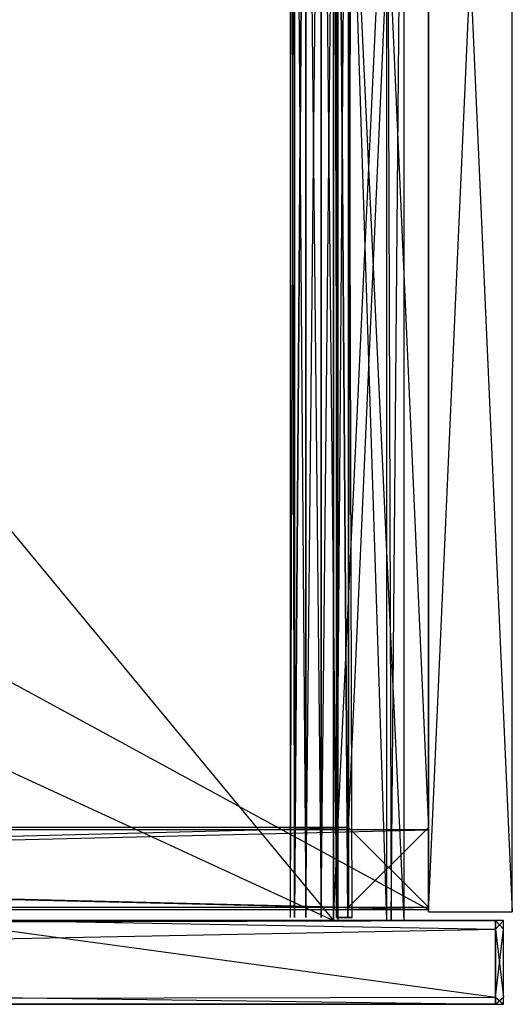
# Model space of a CAD drawing. Extents: x 0 to 0.787, y -0.451 to 0.
# Tile 31 of 32: x 0.675 to 0.787, y -0.449 to -0.226. Entities that reach past the tile are written whole.
import ezdxf

# ---------------------------------------------------------------- set-up
doc = ezdxf.new("R2010")
doc.units = 0
for name, color, linetype in [('L0_BLENDE_N_A69600__1___REPLACE', 7, 'CONTINUOUS'), ('L11_SCHUBO_N_A69600__4___REPLAC', 7, 'CONTINUOUS'), ('L15_SCHUBO_N_A69600__0___REPLAC', 7, 'CONTINUOUS'), ('L19_FRONTU_N_A69600__0___REPLAC', 7, 'CONTINUOUS'), ('L1_BLENDE_N_A69600__0___REPLACE', 7, 'CONTINUOUS'), ('L21_SCHUBU_N_A69600__4___REPLAC', 7, 'CONTINUOUS'), ('L22_SCHUBU_N_A69600__3___REPLAC', 7, 'CONTINUOUS'), ('L25_SCHUBU_N_A69600__0___REPLAC', 7, 'CONTINUOUS'), ('L26_KORPUS_N_A69600__3___REPLAC', 7, 'CONTINUOUS'), ('L29_KORPUS_N_A69600__0___REPLAC', 7, 'CONTINUOUS'), ('L5_FRONTO_N_A69600__0___REPLACE', 7, 'CONTINUOUS'), ('L7_SCHUBO_N_A69600__8___REPLACE', 7, 'CONTINUOUS')]:
    doc.layers.add(name, color=color, linetype=linetype)

msp = doc.modelspace()

# ---------------------------------------------------------------- linework, layer by layer
at = {"layer": 'L0_BLENDE_N_A69600__1___REPLACE', "color": 250}
for points, invisible_edges in [([(0.768, 0, 0.46), (0.7499, -0.408901, 0.46), (0.7499, 0, 0.46), (0.768, 0, 0.46)], 13), ([(0.7499, -0.408901, 0.46), (0.768, 0, 0.46), (0.768, -0.408901, 0.46), (0.7499, -0.408901, 0.46)], 14), ([(0.7499, -0.408901, 0.52), (0.7499, 0, 0.46), (0.7499, -0.408901, 0.46), (0.7499, -0.408901, 0.52)], 13), ([(0.7499, 0, 0.46), (0.7499, -0.408901, 0.52), (0.7499, 0, 0.52), (0.7499, 0, 0.46)], 14), ([(0.768, -0.408901, 0.52), (0.7499, 0, 0.52), (0.7499, -0.408901, 0.52), (0.768, -0.408901, 0.52)], 13), ([(0.7499, 0, 0.52), (0.768, -0.408901, 0.52), (0.768, 0, 0.52), (0.7499, 0, 0.52)], 14), ([(0.768, 0, 0.46), (0.768, -0.408901, 0.52), (0.768, -0.408901, 0.46), (0.768, 0, 0.46)], 13), ([(0.768, -0.408901, 0.52), (0.768, 0, 0.46), (0.768, 0, 0.52), (0.768, -0.408901, 0.52)], 14), ([(0.7499, -0.408901, 0.46), (0.0371, -0.427, 0.46), (0.0371, -0.408901, 0.46), (0.7499, -0.408901, 0.46)], 13), ([(0.0371, -0.427, 0.46), (0.7499, -0.408901, 0.46), (0.7499, -0.427, 0.46), (0.0371, -0.427, 0.46)], 14), ([(0.0371, -0.408901, 0.52), (0.7499, -0.408901, 0.46), (0.0371, -0.408901, 0.46), (0.0371, -0.408901, 0.52)], 13), ([(0.7499, -0.408901, 0.46), (0.0371, -0.408901, 0.52), (0.7499, -0.408901, 0.52), (0.7499, -0.408901, 0.46)], 14), ([(0.7499, -0.427, 0.52), (0.0371, -0.408901, 0.52), (0.0371, -0.427, 0.52), (0.7499, -0.427, 0.52)], 13), ([(0.0371, -0.408901, 0.52), (0.7499, -0.427, 0.52), (0.7499, -0.408901, 0.52), (0.0371, -0.408901, 0.52)], 14), ([(0.768, -0.427, 0.52), (0.7499, -0.408901, 0.52), (0.7499, -0.427, 0.52), (0.768, -0.427, 0.52)], 13), ([(0.7499, -0.408901, 0.52), (0.768, -0.427, 0.52), (0.768, -0.408901, 0.52), (0.7499, -0.408901, 0.52)], 14), ([(0.768, -0.408901, 0.46), (0.7499, -0.427, 0.46), (0.7499, -0.408901, 0.46), (0.768, -0.408901, 0.46)], 13), ([(0.7499, -0.427, 0.46), (0.768, -0.408901, 0.46), (0.768, -0.427, 0.46), (0.7499, -0.427, 0.46)], 14), ([(0.768, -0.408901, 0.46), (0.768, -0.427, 0.52), (0.768, -0.427, 0.46), (0.768, -0.408901, 0.46)], 13), ([(0.768, -0.427, 0.52), (0.768, -0.408901, 0.46), (0.768, -0.408901, 0.52), (0.768, -0.427, 0.52)], 14), ([(0.7499, -0.427, 0.52), (0.0371, -0.427, 0.46), (0.7499, -0.427, 0.46), (0.7499, -0.427, 0.52)], 13), ([(0.0371, -0.427, 0.46), (0.7499, -0.427, 0.52), (0.0371, -0.427, 0.52), (0.0371, -0.427, 0.46)], 14), ([(0.768, -0.427, 0.52), (0.7499, -0.427, 0.46), (0.768, -0.427, 0.46), (0.768, -0.427, 0.52)], 13), ([(0.7499, -0.427, 0.46), (0.768, -0.427, 0.52), (0.7499, -0.427, 0.52), (0.7499, -0.427, 0.46)], 14)]:
    msp.add_3dface(points, dxfattribs=dict(at, invisible_edges=invisible_edges))
at = {"layer": 'L11_SCHUBO_N_A69600__4___REPLAC', "color": 8}
for points, invisible_edges in [([(0.7475, -0.43, 0.3674), (0.7465, -0.088, 0.3664), (0.7465, -0.43, 0.3664), (0.7475, -0.43, 0.3674)], 13), ([(0.7465, -0.088, 0.3664), (0.7475, -0.43, 0.3674), (0.7475, -0.088, 0.3674), (0.7465, -0.088, 0.3664)], 14), ([(0.7465, -0.43, 0.3664), (0.7465, -0.088, 0.2834), (0.7465, -0.43, 0.2834), (0.7465, -0.43, 0.3664)], 13), ([(0.7465, -0.088, 0.2834), (0.7465, -0.43, 0.3664), (0.7465, -0.088, 0.3664), (0.7465, -0.088, 0.2834)], 14), ([(0.7465, -0.088, 0.2834), (0.7625, -0.43, 0.2834), (0.7465, -0.43, 0.2834), (0.7465, -0.088, 0.2834)], 13), ([(0.7625, -0.43, 0.2834), (0.7465, -0.088, 0.2834), (0.7625, -0.088, 0.2834), (0.7625, -0.43, 0.2834)], 14), ([(0.758497, -0.43, 0.3674), (0.7475, -0.088, 0.3674), (0.7475, -0.43, 0.3674), (0.758497, -0.43, 0.3674)], 13), ([(0.7475, -0.088, 0.3674), (0.758497, -0.43, 0.3674), (0.758497, -0.088, 0.3674), (0.7475, -0.088, 0.3674)], 14), ([(0.759575, -0.43, 0.366403), (0.758497, -0.088, 0.3674), (0.758497, -0.43, 0.3674), (0.759575, -0.43, 0.366403)], 13), ([(0.758497, -0.088, 0.3674), (0.759575, -0.43, 0.366403), (0.759575, -0.088, 0.366403), (0.758497, -0.088, 0.3674)], 14), ([(0.7625, -0.088, 0.3274), (0.759575, -0.43, 0.366403), (0.7625, -0.43, 0.3274), (0.7625, -0.088, 0.3274)], 13), ([(0.759575, -0.43, 0.366403), (0.7625, -0.088, 0.3274), (0.759575, -0.088, 0.366403), (0.759575, -0.43, 0.366403)], 14), ([(0.7625, -0.088, 0.2834), (0.7625, -0.43, 0.3274), (0.7625, -0.43, 0.2834), (0.7625, -0.088, 0.2834)], 13), ([(0.7625, -0.43, 0.3274), (0.7625, -0.088, 0.2834), (0.7625, -0.088, 0.3274), (0.7625, -0.43, 0.3274)], 14), ([(0.7625, -0.43, 0.3274), (0.7465, -0.43, 0.2834), (0.7625, -0.43, 0.2834), (0.7625, -0.43, 0.3274)], 13), ([(0.7465, -0.43, 0.2834), (0.7625, -0.43, 0.3274), (0.7465, -0.43, 0.3664), (0.7465, -0.43, 0.2834)], 10), ([(0.7465, -0.43, 0.3664), (0.7625, -0.43, 0.3274), (0.759575, -0.43, 0.366403), (0.7465, -0.43, 0.3664)], 13), ([(0.7465, -0.43, 0.3664), (0.759575, -0.43, 0.366403), (0.7475, -0.43, 0.3674), (0.7465, -0.43, 0.3664)], 14), ([(0.7475, -0.43, 0.3674), (0.759575, -0.43, 0.366403), (0.758497, -0.43, 0.3674), (0.7475, -0.43, 0.3674)], 15)]:
    msp.add_3dface(points, dxfattribs=dict(at, invisible_edges=invisible_edges))
at = {"layer": 'L15_SCHUBO_N_A69600__0___REPLAC', "color": 8}
for points, invisible_edges in [([(0.736722, -0.4293, 0.418), (0.737659, -0.087, 0.4145), (0.737659, -0.4293, 0.4145), (0.736722, -0.4293, 0.418)], 13), ([(0.737659, -0.087, 0.4145), (0.736722, -0.4293, 0.418), (0.736722, -0.087, 0.418), (0.737659, -0.087, 0.4145)], 14), ([(0.737659, -0.4293, 0.4215), (0.736722, -0.087, 0.418), (0.736722, -0.4293, 0.418), (0.737659, -0.4293, 0.4215)], 13), ([(0.736722, -0.087, 0.418), (0.737659, -0.4293, 0.4215), (0.737659, -0.087, 0.4215), (0.736722, -0.087, 0.418)], 14), ([(0.740222, -0.4293, 0.424062), (0.737659, -0.087, 0.4215), (0.737659, -0.4293, 0.4215), (0.740222, -0.4293, 0.424062)], 13), ([(0.737659, -0.087, 0.4215), (0.740222, -0.4293, 0.424062), (0.740222, -0.087, 0.424062), (0.737659, -0.087, 0.4215)], 14), ([(0.740222, -0.087, 0.411938), (0.737659, -0.4293, 0.4145), (0.737659, -0.087, 0.4145), (0.740222, -0.087, 0.411938)], 13), ([(0.737659, -0.4293, 0.4145), (0.740222, -0.087, 0.411938), (0.740222, -0.4293, 0.411938), (0.737659, -0.4293, 0.4145)], 14), ([(0.743722, -0.087, 0.411), (0.740222, -0.4293, 0.411938), (0.740222, -0.087, 0.411938), (0.743722, -0.087, 0.411)], 13), ([(0.740222, -0.4293, 0.411938), (0.743722, -0.087, 0.411), (0.743722, -0.4293, 0.411), (0.740222, -0.4293, 0.411938)], 14), ([(0.743722, -0.4293, 0.425), (0.740222, -0.087, 0.424062), (0.740222, -0.4293, 0.424062), (0.743722, -0.4293, 0.425)], 13), ([(0.740222, -0.087, 0.424062), (0.743722, -0.4293, 0.425), (0.743722, -0.087, 0.425), (0.740222, -0.087, 0.424062)], 14), ([(0.747222, -0.4293, 0.424062), (0.743722, -0.087, 0.425), (0.743722, -0.4293, 0.425), (0.747222, -0.4293, 0.424062)], 13), ([(0.743722, -0.087, 0.425), (0.747222, -0.4293, 0.424062), (0.747222, -0.087, 0.424062), (0.743722, -0.087, 0.425)], 14), ([(0.747222, -0.087, 0.411938), (0.743722, -0.4293, 0.411), (0.743722, -0.087, 0.411), (0.747222, -0.087, 0.411938)], 13), ([(0.743722, -0.4293, 0.411), (0.747222, -0.087, 0.411938), (0.747222, -0.4293, 0.411938), (0.743722, -0.4293, 0.411)], 14), ([(0.749784, -0.087, 0.4145), (0.747222, -0.4293, 0.411938), (0.747222, -0.087, 0.411938), (0.749784, -0.087, 0.4145)], 13), ([(0.747222, -0.4293, 0.411938), (0.749784, -0.087, 0.4145), (0.749784, -0.4293, 0.4145), (0.747222, -0.4293, 0.411938)], 14), ([(0.749784, -0.4293, 0.4215), (0.747222, -0.087, 0.424062), (0.747222, -0.4293, 0.424062), (0.749784, -0.4293, 0.4215)], 13), ([(0.747222, -0.087, 0.424062), (0.749784, -0.4293, 0.4215), (0.749784, -0.087, 0.4215), (0.747222, -0.087, 0.424062)], 14), ([(0.750722, -0.087, 0.418), (0.749784, -0.4293, 0.4215), (0.750722, -0.4293, 0.418), (0.750722, -0.087, 0.418)], 13), ([(0.749784, -0.4293, 0.4215), (0.750722, -0.087, 0.418), (0.749784, -0.087, 0.4215), (0.749784, -0.4293, 0.4215)], 14), ([(0.749784, -0.087, 0.4145), (0.750722, -0.4293, 0.418), (0.749784, -0.4293, 0.4145), (0.749784, -0.087, 0.4145)], 13), ([(0.750722, -0.4293, 0.418), (0.749784, -0.087, 0.4145), (0.750722, -0.087, 0.418), (0.750722, -0.4293, 0.418)], 14)]:
    msp.add_3dface(points, dxfattribs=dict(at, invisible_edges=invisible_edges))
at = {"layer": 'L19_FRONTU_N_A69600__0___REPLAC', "color": 8}
for points, invisible_edges in [([(0.003722, -0.43, 0.00371), (0.783193, -0.43, 0.002), (0.003722, -0.43, 0.002), (0.003722, -0.43, 0.00371)], 13), ([(0.783193, -0.43, 0.002), (0.003722, -0.43, 0.00371), (0.783193, -0.43, 0.00371), (0.783193, -0.43, 0.002)], 14), ([(0.003722, -0.43, 0.246586), (0.783193, -0.43, 0.00371), (0.003722, -0.43, 0.00371), (0.003722, -0.43, 0.246586)], 13), ([(0.783193, -0.43, 0.00371), (0.003722, -0.43, 0.246586), (0.1297, -0.43, 0.21941), (0.783193, -0.43, 0.00371)], 10), ([(0.783193, -0.43, 0.002), (0.003722, -0.431928, 0.002), (0.003722, -0.43, 0.002), (0.783193, -0.43, 0.002)], 13), ([(0.003722, -0.431928, 0.002), (0.783193, -0.43, 0.002), (0.783193, -0.431928, 0.002), (0.003722, -0.431928, 0.002)], 14), ([(0.783193, -0.43, 0.00371), (0.1297, -0.43, 0.21941), (0.131342, -0.43, 0.219166), (0.783193, -0.43, 0.00371)], 13), ([(0.783193, -0.43, 0.00371), (0.131342, -0.43, 0.219166), (0.654, -0.43, 0.219085), (0.783193, -0.43, 0.00371)], 10), ([(0.6573, -0.43, 0.21941), (0.783193, -0.43, 0.00371), (0.654, -0.43, 0.219085), (0.6573, -0.43, 0.21941)], 10), ([(0.783193, -0.43, 0.00371), (0.6573, -0.43, 0.21941), (0.783193, -0.43, 0.246382), (0.783193, -0.43, 0.00371)], 13), ([(0.783193, -0.43, 0.246382), (0.6573, -0.43, 0.21941), (0.660473, -0.43, 0.220372), (0.783193, -0.43, 0.246382)], 15), ([(0.783193, -0.43, 0.246382), (0.660473, -0.43, 0.220372), (0.663398, -0.43, 0.221935), (0.783193, -0.43, 0.246382)], 15), ([(0.783193, -0.43, 0.246382), (0.663398, -0.43, 0.221935), (0.665961, -0.43, 0.224039), (0.783193, -0.43, 0.246382)], 15), ([(0.783193, -0.43, 0.246382), (0.665961, -0.43, 0.224039), (0.668065, -0.43, 0.226602), (0.783193, -0.43, 0.246382)], 15), ([(0.783193, -0.43, 0.246382), (0.668065, -0.43, 0.226602), (0.669628, -0.43, 0.229527), (0.783193, -0.43, 0.246382)], 15), ([(0.783193, -0.43, 0.246382), (0.669628, -0.43, 0.229527), (0.67059, -0.43, 0.2327), (0.783193, -0.43, 0.246382)], 15), ([(0.783193, -0.431928, 0.248), (0.670915, -0.43, 0.248), (0.670214, -0.431928, 0.248), (0.783193, -0.431928, 0.248)], 13), ([(0.783193, -0.43, 0.246382), (0.67059, -0.43, 0.2327), (0.670834, -0.43, 0.234342), (0.783193, -0.43, 0.246382)], 15), ([(0.783193, -0.43, 0.246382), (0.670834, -0.43, 0.234342), (0.670902, -0.43, 0.246382), (0.783193, -0.43, 0.246382)], 11), ([(0.670915, -0.43, 0.248), (0.783193, -0.43, 0.246382), (0.670902, -0.43, 0.246382), (0.670915, -0.43, 0.248)], 13), ([(0.783193, -0.43, 0.246382), (0.670915, -0.43, 0.248), (0.783193, -0.43, 0.248), (0.783193, -0.43, 0.246382)], 14), ([(0.670915, -0.43, 0.248), (0.783193, -0.431928, 0.248), (0.783193, -0.43, 0.248), (0.670915, -0.43, 0.248)], 14), ([(0.783193, -0.43, 0.246382), (0.785, -0.43, 0.00371), (0.783193, -0.43, 0.00371), (0.783193, -0.43, 0.246382)], 13), ([(0.785, -0.43, 0.00371), (0.783193, -0.43, 0.246382), (0.785, -0.43, 0.246382), (0.785, -0.43, 0.00371)], 14), ([(0.783193, -0.43, 0.00371), (0.785, -0.43, 0.002), (0.783193, -0.43, 0.002), (0.783193, -0.43, 0.00371)], 13), ([(0.785, -0.43, 0.002), (0.783193, -0.43, 0.00371), (0.785, -0.43, 0.00371), (0.785, -0.43, 0.002)], 14), ([(0.785, -0.43, 0.002), (0.783193, -0.431928, 0.002), (0.783193, -0.43, 0.002), (0.785, -0.43, 0.002)], 13), ([(0.783193, -0.431928, 0.002), (0.785, -0.43, 0.002), (0.785, -0.431928, 0.002), (0.783193, -0.431928, 0.002)], 14), ([(0.783193, -0.43, 0.248), (0.785, -0.43, 0.246382), (0.783193, -0.43, 0.246382), (0.783193, -0.43, 0.248)], 13), ([(0.785, -0.43, 0.246382), (0.783193, -0.43, 0.248), (0.785, -0.43, 0.248), (0.785, -0.43, 0.246382)], 14), ([(0.785, -0.431928, 0.248), (0.783193, -0.43, 0.248), (0.783193, -0.431928, 0.248), (0.785, -0.431928, 0.248)], 13), ([(0.783193, -0.43, 0.248), (0.785, -0.431928, 0.248), (0.785, -0.43, 0.248), (0.783193, -0.43, 0.248)], 14), ([(0.785, -0.43, 0.00371), (0.785, -0.431928, 0.246382), (0.785, -0.431928, 0.00371), (0.785, -0.43, 0.00371)], 13), ([(0.785, -0.431928, 0.246382), (0.785, -0.43, 0.00371), (0.785, -0.43, 0.246382), (0.785, -0.431928, 0.246382)], 14), ([(0.785, -0.43, 0.002), (0.785, -0.431928, 0.00371), (0.785, -0.431928, 0.002), (0.785, -0.43, 0.002)], 13), ([(0.785, -0.431928, 0.00371), (0.785, -0.43, 0.002), (0.785, -0.43, 0.00371), (0.785, -0.431928, 0.00371)], 14), ([(0.785, -0.43, 0.246382), (0.785, -0.431928, 0.248), (0.785, -0.431928, 0.246382), (0.785, -0.43, 0.246382)], 13), ([(0.785, -0.431928, 0.248), (0.785, -0.43, 0.246382), (0.785, -0.43, 0.248), (0.785, -0.431928, 0.248)], 14), ([(0.783193, -0.431928, 0.002), (0.003722, -0.447345, 0.002), (0.003722, -0.431928, 0.002), (0.783193, -0.431928, 0.002)], 13), ([(0.003722, -0.447345, 0.002), (0.783193, -0.431928, 0.002), (0.783193, -0.447345, 0.002), (0.003722, -0.447345, 0.002)], 14), ([(0.783193, -0.447345, 0.248), (0.670214, -0.431928, 0.248), (0.664602, -0.447345, 0.248), (0.783193, -0.447345, 0.248)], 13), ([(0.670214, -0.431928, 0.248), (0.783193, -0.447345, 0.248), (0.783193, -0.431928, 0.248), (0.670214, -0.431928, 0.248)], 14), ([(0.785, -0.447345, 0.248), (0.783193, -0.431928, 0.248), (0.783193, -0.447345, 0.248), (0.785, -0.447345, 0.248)], 13), ([(0.783193, -0.431928, 0.248), (0.785, -0.447345, 0.248), (0.785, -0.431928, 0.248), (0.783193, -0.431928, 0.248)], 14), ([(0.785, -0.431928, 0.002), (0.783193, -0.447345, 0.002), (0.783193, -0.431928, 0.002), (0.785, -0.431928, 0.002)], 13), ([(0.783193, -0.447345, 0.002), (0.785, -0.431928, 0.002), (0.785, -0.447345, 0.002), (0.783193, -0.447345, 0.002)], 14), ([(0.785, -0.431928, 0.00371), (0.785, -0.447345, 0.246382), (0.785, -0.447345, 0.00371), (0.785, -0.431928, 0.00371)], 13), ([(0.785, -0.447345, 0.246382), (0.785, -0.431928, 0.00371), (0.785, -0.431928, 0.246382), (0.785, -0.447345, 0.246382)], 14), ([(0.785, -0.431928, 0.246382), (0.785, -0.447345, 0.248), (0.785, -0.447345, 0.246382), (0.785, -0.431928, 0.246382)], 13), ([(0.785, -0.447345, 0.248), (0.785, -0.431928, 0.246382), (0.785, -0.431928, 0.248), (0.785, -0.447345, 0.248)], 14), ([(0.785, -0.431928, 0.002), (0.785, -0.447345, 0.00371), (0.785, -0.447345, 0.002), (0.785, -0.431928, 0.002)], 13), ([(0.785, -0.447345, 0.00371), (0.785, -0.431928, 0.002), (0.785, -0.431928, 0.00371), (0.785, -0.447345, 0.00371)], 14), ([(0.783193, -0.447345, 0.002), (0.003722, -0.449, 0.002), (0.003722, -0.447345, 0.002), (0.783193, -0.447345, 0.002)], 13), ([(0.003722, -0.449, 0.002), (0.783193, -0.447345, 0.002), (0.783193, -0.449, 0.002), (0.003722, -0.449, 0.002)], 14), ([(0.783193, -0.449, 0.248), (0.664602, -0.447345, 0.248), (0.664, -0.449, 0.248), (0.783193, -0.449, 0.248)], 13), ([(0.664602, -0.447345, 0.248), (0.783193, -0.449, 0.248), (0.783193, -0.447345, 0.248), (0.664602, -0.447345, 0.248)], 14), ([(0.785, -0.449, 0.248), (0.783193, -0.447345, 0.248), (0.783193, -0.449, 0.248), (0.785, -0.449, 0.248)], 13), ([(0.783193, -0.447345, 0.248), (0.785, -0.449, 0.248), (0.785, -0.447345, 0.248), (0.783193, -0.447345, 0.248)], 14), ([(0.785, -0.447345, 0.002), (0.783193, -0.449, 0.002), (0.783193, -0.447345, 0.002), (0.785, -0.447345, 0.002)], 13), ([(0.783193, -0.449, 0.002), (0.785, -0.447345, 0.002), (0.785, -0.449, 0.002), (0.783193, -0.449, 0.002)], 14), ([(0.785, -0.447345, 0.00371), (0.785, -0.449, 0.246382), (0.785, -0.449, 0.00371), (0.785, -0.447345, 0.00371)], 13), ([(0.785, -0.449, 0.246382), (0.785, -0.447345, 0.00371), (0.785, -0.447345, 0.246382), (0.785, -0.449, 0.246382)], 14), ([(0.785, -0.447345, 0.002), (0.785, -0.449, 0.00371), (0.785, -0.449, 0.002), (0.785, -0.447345, 0.002)], 13), ([(0.785, -0.449, 0.00371), (0.785, -0.447345, 0.002), (0.785, -0.447345, 0.00371), (0.785, -0.449, 0.00371)], 14), ([(0.785, -0.447345, 0.246382), (0.785, -0.449, 0.248), (0.785, -0.449, 0.246382), (0.785, -0.447345, 0.246382)], 13), ([(0.785, -0.449, 0.248), (0.785, -0.447345, 0.246382), (0.785, -0.447345, 0.248), (0.785, -0.449, 0.248)], 14), ([(0.783193, -0.449, 0.246382), (0.003722, -0.449, 0.00371), (0.783193, -0.449, 0.00371), (0.783193, -0.449, 0.246382)], 13), ([(0.003722, -0.449, 0.00371), (0.783193, -0.449, 0.246382), (0.655951, -0.449, 0.226192), (0.003722, -0.449, 0.00371)], 10), ([(0.783193, -0.449, 0.00371), (0.003722, -0.449, 0.002), (0.783193, -0.449, 0.002), (0.783193, -0.449, 0.00371)], 13), ([(0.003722, -0.449, 0.002), (0.783193, -0.449, 0.00371), (0.003722, -0.449, 0.00371), (0.003722, -0.449, 0.002)], 14), ([(0.655951, -0.449, 0.226192), (0.783193, -0.449, 0.246382), (0.657827, -0.449, 0.226761), (0.655951, -0.449, 0.226192)], 10), ([(0.657827, -0.449, 0.226761), (0.783193, -0.449, 0.246382), (0.659556, -0.449, 0.227685), (0.657827, -0.449, 0.226761)], 13), ([(0.659556, -0.449, 0.227685), (0.783193, -0.449, 0.246382), (0.661071, -0.449, 0.228929), (0.659556, -0.449, 0.227685)], 10), ([(0.661071, -0.449, 0.228929), (0.783193, -0.449, 0.246382), (0.662315, -0.449, 0.230444), (0.661071, -0.449, 0.228929)], 13), ([(0.662315, -0.449, 0.230444), (0.783193, -0.449, 0.246382), (0.663239, -0.449, 0.232173), (0.662315, -0.449, 0.230444)], 10), ([(0.663239, -0.449, 0.232173), (0.783193, -0.449, 0.246382), (0.663808, -0.449, 0.234049), (0.663239, -0.449, 0.232173)], 13), ([(0.663808, -0.449, 0.234049), (0.783193, -0.449, 0.246382), (0.664, -0.449, 0.236), (0.663808, -0.449, 0.234049)], 10), ([(0.664, -0.449, 0.236), (0.783193, -0.449, 0.246382), (0.664, -0.449, 0.246382), (0.664, -0.449, 0.236)], 13), ([(0.783193, -0.449, 0.248), (0.664, -0.449, 0.246382), (0.783193, -0.449, 0.246382), (0.783193, -0.449, 0.248)], 13), ([(0.664, -0.449, 0.246382), (0.783193, -0.449, 0.248), (0.664, -0.449, 0.248), (0.664, -0.449, 0.246382)], 14), ([(0.785, -0.449, 0.246382), (0.783193, -0.449, 0.00371), (0.785, -0.449, 0.00371), (0.785, -0.449, 0.246382)], 13), ([(0.783193, -0.449, 0.00371), (0.785, -0.449, 0.246382), (0.783193, -0.449, 0.246382), (0.783193, -0.449, 0.00371)], 14), ([(0.785, -0.449, 0.248), (0.783193, -0.449, 0.246382), (0.785, -0.449, 0.246382), (0.785, -0.449, 0.248)], 13), ([(0.783193, -0.449, 0.246382), (0.785, -0.449, 0.248), (0.783193, -0.449, 0.248), (0.783193, -0.449, 0.246382)], 14), ([(0.785, -0.449, 0.00371), (0.783193, -0.449, 0.002), (0.785, -0.449, 0.002), (0.785, -0.449, 0.00371)], 13), ([(0.783193, -0.449, 0.002), (0.785, -0.449, 0.00371), (0.783193, -0.449, 0.00371), (0.783193, -0.449, 0.002)], 14)]:
    msp.add_3dface(points, dxfattribs=dict(at, invisible_edges=invisible_edges))
at = {"layer": 'L1_BLENDE_N_A69600__0___REPLACE', "color": 250}
for points, invisible_edges in [([(0.019001, -0.4094, 0.265), (0.768001, -0.4094, 0.205), (0.019001, -0.4094, 0.205), (0.019001, -0.4094, 0.265)], 13), ([(0.768001, -0.4094, 0.205), (0.019001, -0.4094, 0.265), (0.768001, -0.4094, 0.265), (0.768001, -0.4094, 0.205)], 14), ([(0.768001, -0.4094, 0.205), (0.019001, -0.4275, 0.205), (0.019001, -0.4094, 0.205), (0.768001, -0.4094, 0.205)], 13), ([(0.019001, -0.4275, 0.205), (0.768001, -0.4094, 0.205), (0.768001, -0.4275, 0.205), (0.019001, -0.4275, 0.205)], 14), ([(0.768001, -0.4275, 0.265), (0.019001, -0.4094, 0.265), (0.019001, -0.4275, 0.265), (0.768001, -0.4275, 0.265)], 13), ([(0.019001, -0.4094, 0.265), (0.768001, -0.4275, 0.265), (0.768001, -0.4094, 0.265), (0.019001, -0.4094, 0.265)], 14), ([(0.768001, -0.4094, 0.205), (0.768001, -0.4275, 0.265), (0.768001, -0.4275, 0.205), (0.768001, -0.4094, 0.205)], 13), ([(0.768001, -0.4275, 0.265), (0.768001, -0.4094, 0.205), (0.768001, -0.4094, 0.265), (0.768001, -0.4275, 0.265)], 14), ([(0.768001, -0.4275, 0.265), (0.019001, -0.4275, 0.205), (0.768001, -0.4275, 0.205), (0.768001, -0.4275, 0.265)], 13), ([(0.019001, -0.4275, 0.205), (0.768001, -0.4275, 0.265), (0.019001, -0.4275, 0.265), (0.019001, -0.4275, 0.205)], 14)]:
    msp.add_3dface(points, dxfattribs=dict(at, invisible_edges=invisible_edges))
at = {"layer": 'L21_SCHUBU_N_A69600__4___REPLAC', "color": 8}
for points, invisible_edges in [([(0.7465, -0.43, 0.0494), (0.0405, -0.104, 0.0494), (0.0405, -0.43, 0.0494), (0.7465, -0.43, 0.0494)], 13), ([(0.0405, -0.104, 0.0494), (0.7465, -0.43, 0.0494), (0.746513, -0.104, 0.0494), (0.0405, -0.104, 0.0494)], 14), ([(0.746513, -0.104, 0.0334), (0.0405, -0.43, 0.0334), (0.0405, -0.104, 0.0334), (0.746513, -0.104, 0.0334)], 13), ([(0.0405, -0.43, 0.0334), (0.746513, -0.104, 0.0334), (0.7465, -0.43, 0.0334), (0.0405, -0.43, 0.0334)], 14), ([(0.746513, -0.104, 0.0334), (0.7465, -0.43, 0.0494), (0.7465, -0.43, 0.0334), (0.746513, -0.104, 0.0334)], 13), ([(0.7465, -0.43, 0.0494), (0.746513, -0.104, 0.0334), (0.746513, -0.104, 0.0494), (0.7465, -0.43, 0.0494)], 14), ([(0.7465, -0.43, 0.0494), (0.0405, -0.43, 0.0334), (0.7465, -0.43, 0.0334), (0.7465, -0.43, 0.0494)], 13), ([(0.0405, -0.43, 0.0334), (0.7465, -0.43, 0.0494), (0.0405, -0.43, 0.0494), (0.0405, -0.43, 0.0334)], 14)]:
    msp.add_3dface(points, dxfattribs=dict(at, invisible_edges=invisible_edges))
at = {"layer": 'L22_SCHUBU_N_A69600__3___REPLAC', "color": 8}
for points, invisible_edges in [([(0.7475, -0.43, 0.1174), (0.7465, -0.088, 0.1164), (0.7465, -0.43, 0.1164), (0.7475, -0.43, 0.1174)], 13), ([(0.7465, -0.088, 0.1164), (0.7475, -0.43, 0.1174), (0.7475, -0.088, 0.1174), (0.7465, -0.088, 0.1164)], 14), ([(0.7465, -0.43, 0.1164), (0.7465, -0.088, 0.0334), (0.7465, -0.43, 0.0334), (0.7465, -0.43, 0.1164)], 13), ([(0.7465, -0.088, 0.0334), (0.7465, -0.43, 0.1164), (0.7465, -0.088, 0.1164), (0.7465, -0.088, 0.0334)], 14), ([(0.7625, -0.088, 0.0334), (0.7465, -0.43, 0.0334), (0.7465, -0.088, 0.0334), (0.7625, -0.088, 0.0334)], 13), ([(0.7465, -0.43, 0.0334), (0.7625, -0.088, 0.0334), (0.7625, -0.43, 0.0334), (0.7465, -0.43, 0.0334)], 14), ([(0.758497, -0.43, 0.1174), (0.7475, -0.088, 0.1174), (0.7475, -0.43, 0.1174), (0.758497, -0.43, 0.1174)], 13), ([(0.7475, -0.088, 0.1174), (0.758497, -0.43, 0.1174), (0.758497, -0.088, 0.1174), (0.7475, -0.088, 0.1174)], 14), ([(0.759575, -0.43, 0.116403), (0.758497, -0.088, 0.1174), (0.758497, -0.43, 0.1174), (0.759575, -0.43, 0.116403)], 13), ([(0.758497, -0.088, 0.1174), (0.759575, -0.43, 0.116403), (0.759575, -0.088, 0.116403), (0.758497, -0.088, 0.1174)], 14), ([(0.7625, -0.088, 0.0774), (0.759575, -0.43, 0.116403), (0.7625, -0.43, 0.0774), (0.7625, -0.088, 0.0774)], 13), ([(0.759575, -0.43, 0.116403), (0.7625, -0.088, 0.0774), (0.759575, -0.088, 0.116403), (0.759575, -0.43, 0.116403)], 14), ([(0.7625, -0.088, 0.0334), (0.7625, -0.43, 0.0774), (0.7625, -0.43, 0.0334), (0.7625, -0.088, 0.0334)], 13), ([(0.7625, -0.43, 0.0774), (0.7625, -0.088, 0.0334), (0.7625, -0.088, 0.0774), (0.7625, -0.43, 0.0774)], 14), ([(0.7625, -0.43, 0.0774), (0.7465, -0.43, 0.0334), (0.7625, -0.43, 0.0334), (0.7625, -0.43, 0.0774)], 13), ([(0.7465, -0.43, 0.0334), (0.7625, -0.43, 0.0774), (0.7465, -0.43, 0.1164), (0.7465, -0.43, 0.0334)], 10), ([(0.7465, -0.43, 0.1164), (0.7625, -0.43, 0.0774), (0.759575, -0.43, 0.116403), (0.7465, -0.43, 0.1164)], 13), ([(0.7465, -0.43, 0.1164), (0.759575, -0.43, 0.116403), (0.7475, -0.43, 0.1174), (0.7465, -0.43, 0.1164)], 14), ([(0.7475, -0.43, 0.1174), (0.759575, -0.43, 0.116403), (0.758497, -0.43, 0.1174), (0.7475, -0.43, 0.1174)], 15)]:
    msp.add_3dface(points, dxfattribs=dict(at, invisible_edges=invisible_edges))
at = {"layer": 'L25_SCHUBU_N_A69600__0___REPLAC', "color": 8}
for points, invisible_edges in [([(0.736722, -0.4293, 0.168), (0.737659, -0.087, 0.1645), (0.737659, -0.4293, 0.1645), (0.736722, -0.4293, 0.168)], 13), ([(0.737659, -0.087, 0.1645), (0.736722, -0.4293, 0.168), (0.736722, -0.087, 0.168), (0.737659, -0.087, 0.1645)], 14), ([(0.737659, -0.4293, 0.1715), (0.736722, -0.087, 0.168), (0.736722, -0.4293, 0.168), (0.737659, -0.4293, 0.1715)], 13), ([(0.736722, -0.087, 0.168), (0.737659, -0.4293, 0.1715), (0.737659, -0.087, 0.1715), (0.736722, -0.087, 0.168)], 14), ([(0.740222, -0.4293, 0.174062), (0.737659, -0.087, 0.1715), (0.737659, -0.4293, 0.1715), (0.740222, -0.4293, 0.174062)], 13), ([(0.737659, -0.087, 0.1715), (0.740222, -0.4293, 0.174062), (0.740222, -0.087, 0.174062), (0.737659, -0.087, 0.1715)], 14), ([(0.737659, -0.4293, 0.1645), (0.740222, -0.087, 0.161938), (0.740222, -0.4293, 0.161938), (0.737659, -0.4293, 0.1645)], 13), ([(0.740222, -0.087, 0.161938), (0.737659, -0.4293, 0.1645), (0.737659, -0.087, 0.1645), (0.740222, -0.087, 0.161938)], 14), ([(0.743722, -0.087, 0.161), (0.740222, -0.4293, 0.161938), (0.740222, -0.087, 0.161938), (0.743722, -0.087, 0.161)], 13), ([(0.740222, -0.4293, 0.161938), (0.743722, -0.087, 0.161), (0.743722, -0.4293, 0.161), (0.740222, -0.4293, 0.161938)], 14), ([(0.743722, -0.4293, 0.175), (0.740222, -0.087, 0.174062), (0.740222, -0.4293, 0.174062), (0.743722, -0.4293, 0.175)], 13), ([(0.740222, -0.087, 0.174062), (0.743722, -0.4293, 0.175), (0.743722, -0.087, 0.175), (0.740222, -0.087, 0.174062)], 14), ([(0.747222, -0.4293, 0.174062), (0.743722, -0.087, 0.175), (0.743722, -0.4293, 0.175), (0.747222, -0.4293, 0.174062)], 13), ([(0.743722, -0.087, 0.175), (0.747222, -0.4293, 0.174062), (0.747222, -0.087, 0.174062), (0.743722, -0.087, 0.175)], 14), ([(0.747222, -0.087, 0.161938), (0.743722, -0.4293, 0.161), (0.743722, -0.087, 0.161), (0.747222, -0.087, 0.161938)], 13), ([(0.743722, -0.4293, 0.161), (0.747222, -0.087, 0.161938), (0.747222, -0.4293, 0.161938), (0.743722, -0.4293, 0.161)], 14), ([(0.747222, -0.087, 0.161938), (0.749784, -0.4293, 0.1645), (0.747222, -0.4293, 0.161938), (0.747222, -0.087, 0.161938)], 13), ([(0.749784, -0.4293, 0.1645), (0.747222, -0.087, 0.161938), (0.749784, -0.087, 0.1645), (0.749784, -0.4293, 0.1645)], 14), ([(0.749784, -0.087, 0.1715), (0.747222, -0.4293, 0.174062), (0.749784, -0.4293, 0.1715), (0.749784, -0.087, 0.1715)], 13), ([(0.747222, -0.4293, 0.174062), (0.749784, -0.087, 0.1715), (0.747222, -0.087, 0.174062), (0.747222, -0.4293, 0.174062)], 14), ([(0.750722, -0.087, 0.168), (0.749784, -0.4293, 0.1715), (0.750722, -0.4293, 0.168), (0.750722, -0.087, 0.168)], 13), ([(0.749784, -0.4293, 0.1715), (0.750722, -0.087, 0.168), (0.749784, -0.087, 0.1715), (0.749784, -0.4293, 0.1715)], 14), ([(0.749784, -0.087, 0.1645), (0.750722, -0.4293, 0.168), (0.749784, -0.4293, 0.1645), (0.749784, -0.087, 0.1645)], 13), ([(0.750722, -0.4293, 0.168), (0.749784, -0.087, 0.1645), (0.750722, -0.087, 0.168), (0.750722, -0.4293, 0.168)], 14)]:
    msp.add_3dface(points, dxfattribs=dict(at, invisible_edges=invisible_edges))
at = {"layer": 'L26_KORPUS_N_A69600__3___REPLAC', "color": 8}
for points, invisible_edges in [([(0.787, -0.428, 0.5), (0.768, 0, 0.5), (0.768, -0.428, 0.5), (0.787, -0.428, 0.5)], 13), ([(0.768, 0, 0.5), (0.787, -0.428, 0.5), (0.787, 0, 0.5), (0.768, 0, 0.5)], 14), ([(0.787, 0), (0.768, -0.428), (0.768, 0), (0.787, 0)], 13), ([(0.768, -0.428), (0.787, 0), (0.787, -0.428), (0.768, -0.428)], 14), ([(0.768, -0.428, 0.5), (0.768, 0), (0.768, -0.428), (0.768, -0.428, 0.5)], 13), ([(0.768, 0), (0.768, -0.428, 0.5), (0.768, 0, 0.5), (0.768, 0)], 14), ([(0.787, 0), (0.787, -0.428, 0.5), (0.787, -0.428), (0.787, 0)], 13), ([(0.787, -0.428, 0.5), (0.787, 0), (0.787, 0, 0.5), (0.787, -0.428, 0.5)], 14), ([(0.787, -0.428, 0.5), (0.768, -0.428), (0.787, -0.428), (0.787, -0.428, 0.5)], 13), ([(0.768, -0.428), (0.787, -0.428, 0.5), (0.768, -0.428, 0.5), (0.768, -0.428)], 14)]:
    msp.add_3dface(points, dxfattribs=dict(at, invisible_edges=invisible_edges))
at = {"layer": 'L29_KORPUS_N_A69600__0___REPLAC', "color": 8}
for points, invisible_edges in [([(0.768, -0.4275, 0.0195), (0.019, -0.019, 0.0195), (0.019, -0.4275, 0.0195), (0.768, -0.4275, 0.0195)], 13), ([(0.019, -0.019, 0.0195), (0.768, -0.4275, 0.0195), (0.768, -0.019, 0.0195), (0.019, -0.019, 0.0195)], 14), ([(0.768, -0.019, 0.0005), (0.019, -0.4275, 0.0005), (0.019, -0.019, 0.0005), (0.768, -0.019, 0.0005)], 13), ([(0.019, -0.4275, 0.0005), (0.768, -0.019, 0.0005), (0.768, -0.4275, 0.0005), (0.019, -0.4275, 0.0005)], 14), ([(0.768, -0.019, 0.0005), (0.768, -0.4275, 0.0195), (0.768, -0.4275, 0.0005), (0.768, -0.019, 0.0005)], 13), ([(0.768, -0.4275, 0.0195), (0.768, -0.019, 0.0005), (0.768, -0.019, 0.0195), (0.768, -0.4275, 0.0195)], 14), ([(0.768, -0.4275, 0.0195), (0.019, -0.4275, 0.0005), (0.768, -0.4275, 0.0005), (0.768, -0.4275, 0.0195)], 13), ([(0.019, -0.4275, 0.0005), (0.768, -0.4275, 0.0195), (0.019, -0.4275, 0.0195), (0.019, -0.4275, 0.0005)], 14)]:
    msp.add_3dface(points, dxfattribs=dict(at, invisible_edges=invisible_edges))
at = {"layer": 'L5_FRONTO_N_A69600__0___REPLACE', "color": 8}
for points, invisible_edges in [([(0.003722, -0.43, 0.25371), (0.783193, -0.43, 0.252), (0.003722, -0.43, 0.252), (0.003722, -0.43, 0.25371)], 13), ([(0.783193, -0.43, 0.252), (0.003722, -0.43, 0.25371), (0.783193, -0.43, 0.25371), (0.783193, -0.43, 0.252)], 14), ([(0.003722, -0.43, 0.496586), (0.783193, -0.43, 0.25371), (0.003722, -0.43, 0.25371), (0.003722, -0.43, 0.496586)], 13), ([(0.783193, -0.43, 0.25371), (0.003722, -0.43, 0.496586), (0.1297, -0.43, 0.46941), (0.783193, -0.43, 0.25371)], 10), ([(0.783193, -0.43, 0.252), (0.003722, -0.431928, 0.252), (0.003722, -0.43, 0.252), (0.783193, -0.43, 0.252)], 13), ([(0.003722, -0.431928, 0.252), (0.783193, -0.43, 0.252), (0.783193, -0.431928, 0.252), (0.003722, -0.431928, 0.252)], 14), ([(0.783193, -0.43, 0.25371), (0.1297, -0.43, 0.46941), (0.131342, -0.43, 0.469166), (0.783193, -0.43, 0.25371)], 13), ([(0.783193, -0.43, 0.25371), (0.131342, -0.43, 0.469166), (0.654, -0.43, 0.469085), (0.783193, -0.43, 0.25371)], 10), ([(0.6573, -0.43, 0.46941), (0.783193, -0.43, 0.25371), (0.654, -0.43, 0.469085), (0.6573, -0.43, 0.46941)], 10), ([(0.783193, -0.43, 0.25371), (0.6573, -0.43, 0.46941), (0.783193, -0.43, 0.496382), (0.783193, -0.43, 0.25371)], 13), ([(0.783193, -0.43, 0.496382), (0.6573, -0.43, 0.46941), (0.660473, -0.43, 0.470372), (0.783193, -0.43, 0.496382)], 15), ([(0.783193, -0.43, 0.496382), (0.660473, -0.43, 0.470372), (0.663398, -0.43, 0.471935), (0.783193, -0.43, 0.496382)], 15), ([(0.783193, -0.43, 0.496382), (0.663398, -0.43, 0.471935), (0.665961, -0.43, 0.474039), (0.783193, -0.43, 0.496382)], 15), ([(0.783193, -0.43, 0.496382), (0.665961, -0.43, 0.474039), (0.668065, -0.43, 0.476602), (0.783193, -0.43, 0.496382)], 15), ([(0.783193, -0.43, 0.496382), (0.668065, -0.43, 0.476602), (0.669628, -0.43, 0.479527), (0.783193, -0.43, 0.496382)], 15), ([(0.783193, -0.43, 0.496382), (0.669628, -0.43, 0.479527), (0.67059, -0.43, 0.4827), (0.783193, -0.43, 0.496382)], 15), ([(0.783193, -0.431928, 0.498), (0.670915, -0.43, 0.498), (0.670214, -0.431928, 0.498), (0.783193, -0.431928, 0.498)], 13), ([(0.783193, -0.43, 0.496382), (0.67059, -0.43, 0.4827), (0.670834, -0.43, 0.484342), (0.783193, -0.43, 0.496382)], 15), ([(0.783193, -0.43, 0.496382), (0.670834, -0.43, 0.484342), (0.670902, -0.43, 0.496382), (0.783193, -0.43, 0.496382)], 15), ([(0.670915, -0.43, 0.498), (0.783193, -0.43, 0.496382), (0.670902, -0.43, 0.496382), (0.670915, -0.43, 0.498)], 13), ([(0.783193, -0.43, 0.496382), (0.670915, -0.43, 0.498), (0.783193, -0.43, 0.498), (0.783193, -0.43, 0.496382)], 14), ([(0.670915, -0.43, 0.498), (0.783193, -0.431928, 0.498), (0.783193, -0.43, 0.498), (0.670915, -0.43, 0.498)], 14), ([(0.783193, -0.43, 0.496382), (0.785, -0.43, 0.25371), (0.783193, -0.43, 0.25371), (0.783193, -0.43, 0.496382)], 13), ([(0.785, -0.43, 0.25371), (0.783193, -0.43, 0.496382), (0.785, -0.43, 0.496382), (0.785, -0.43, 0.25371)], 14), ([(0.783193, -0.43, 0.25371), (0.785, -0.43, 0.252), (0.783193, -0.43, 0.252), (0.783193, -0.43, 0.25371)], 13), ([(0.785, -0.43, 0.252), (0.783193, -0.43, 0.25371), (0.785, -0.43, 0.25371), (0.785, -0.43, 0.252)], 14), ([(0.785, -0.43, 0.252), (0.783193, -0.431928, 0.252), (0.783193, -0.43, 0.252), (0.785, -0.43, 0.252)], 13), ([(0.783193, -0.431928, 0.252), (0.785, -0.43, 0.252), (0.785, -0.431928, 0.252), (0.783193, -0.431928, 0.252)], 14), ([(0.783193, -0.43, 0.498), (0.785, -0.43, 0.496382), (0.783193, -0.43, 0.496382), (0.783193, -0.43, 0.498)], 13), ([(0.785, -0.43, 0.496382), (0.783193, -0.43, 0.498), (0.785, -0.43, 0.498), (0.785, -0.43, 0.496382)], 14), ([(0.785, -0.431928, 0.498), (0.783193, -0.43, 0.498), (0.783193, -0.431928, 0.498), (0.785, -0.431928, 0.498)], 13), ([(0.783193, -0.43, 0.498), (0.785, -0.431928, 0.498), (0.785, -0.43, 0.498), (0.783193, -0.43, 0.498)], 14), ([(0.785, -0.43, 0.25371), (0.785, -0.431928, 0.496382), (0.785, -0.431928, 0.25371), (0.785, -0.43, 0.25371)], 13), ([(0.785, -0.431928, 0.496382), (0.785, -0.43, 0.25371), (0.785, -0.43, 0.496382), (0.785, -0.431928, 0.496382)], 14), ([(0.785, -0.43, 0.252), (0.785, -0.431928, 0.25371), (0.785, -0.431928, 0.252), (0.785, -0.43, 0.252)], 13), ([(0.785, -0.431928, 0.25371), (0.785, -0.43, 0.252), (0.785, -0.43, 0.25371), (0.785, -0.431928, 0.25371)], 14), ([(0.785, -0.43, 0.496382), (0.785, -0.431928, 0.498), (0.785, -0.431928, 0.496382), (0.785, -0.43, 0.496382)], 13), ([(0.785, -0.431928, 0.498), (0.785, -0.43, 0.496382), (0.785, -0.43, 0.498), (0.785, -0.431928, 0.498)], 14), ([(0.783193, -0.431928, 0.252), (0.003722, -0.447345, 0.252), (0.003722, -0.431928, 0.252), (0.783193, -0.431928, 0.252)], 13), ([(0.003722, -0.447345, 0.252), (0.783193, -0.431928, 0.252), (0.783193, -0.447345, 0.252), (0.003722, -0.447345, 0.252)], 14), ([(0.783193, -0.447345, 0.498), (0.670214, -0.431928, 0.498), (0.664602, -0.447345, 0.498), (0.783193, -0.447345, 0.498)], 13), ([(0.670214, -0.431928, 0.498), (0.783193, -0.447345, 0.498), (0.783193, -0.431928, 0.498), (0.670214, -0.431928, 0.498)], 14), ([(0.785, -0.447345, 0.498), (0.783193, -0.431928, 0.498), (0.783193, -0.447345, 0.498), (0.785, -0.447345, 0.498)], 13), ([(0.783193, -0.431928, 0.498), (0.785, -0.447345, 0.498), (0.785, -0.431928, 0.498), (0.783193, -0.431928, 0.498)], 14), ([(0.785, -0.431928, 0.252), (0.783193, -0.447345, 0.252), (0.783193, -0.431928, 0.252), (0.785, -0.431928, 0.252)], 13), ([(0.783193, -0.447345, 0.252), (0.785, -0.431928, 0.252), (0.785, -0.447345, 0.252), (0.783193, -0.447345, 0.252)], 14), ([(0.785, -0.431928, 0.25371), (0.785, -0.447345, 0.496382), (0.785, -0.447345, 0.25371), (0.785, -0.431928, 0.25371)], 13), ([(0.785, -0.447345, 0.496382), (0.785, -0.431928, 0.25371), (0.785, -0.431928, 0.496382), (0.785, -0.447345, 0.496382)], 14), ([(0.785, -0.431928, 0.496382), (0.785, -0.447345, 0.498), (0.785, -0.447345, 0.496382), (0.785, -0.431928, 0.496382)], 13), ([(0.785, -0.447345, 0.498), (0.785, -0.431928, 0.496382), (0.785, -0.431928, 0.498), (0.785, -0.447345, 0.498)], 14), ([(0.785, -0.431928, 0.252), (0.785, -0.447345, 0.25371), (0.785, -0.447345, 0.252), (0.785, -0.431928, 0.252)], 13), ([(0.785, -0.447345, 0.25371), (0.785, -0.431928, 0.252), (0.785, -0.431928, 0.25371), (0.785, -0.447345, 0.25371)], 14), ([(0.783193, -0.447345, 0.252), (0.003722, -0.449, 0.252), (0.003722, -0.447345, 0.252), (0.783193, -0.447345, 0.252)], 13), ([(0.003722, -0.449, 0.252), (0.783193, -0.447345, 0.252), (0.783193, -0.449, 0.252), (0.003722, -0.449, 0.252)], 14), ([(0.783193, -0.449, 0.498), (0.664602, -0.447345, 0.498), (0.664, -0.449, 0.498), (0.783193, -0.449, 0.498)], 13), ([(0.664602, -0.447345, 0.498), (0.783193, -0.449, 0.498), (0.783193, -0.447345, 0.498), (0.664602, -0.447345, 0.498)], 14), ([(0.785, -0.449, 0.498), (0.783193, -0.447345, 0.498), (0.783193, -0.449, 0.498), (0.785, -0.449, 0.498)], 13), ([(0.783193, -0.447345, 0.498), (0.785, -0.449, 0.498), (0.785, -0.447345, 0.498), (0.783193, -0.447345, 0.498)], 14), ([(0.785, -0.447345, 0.252), (0.783193, -0.449, 0.252), (0.783193, -0.447345, 0.252), (0.785, -0.447345, 0.252)], 13), ([(0.783193, -0.449, 0.252), (0.785, -0.447345, 0.252), (0.785, -0.449, 0.252), (0.783193, -0.449, 0.252)], 14), ([(0.785, -0.447345, 0.25371), (0.785, -0.449, 0.496382), (0.785, -0.449, 0.25371), (0.785, -0.447345, 0.25371)], 13), ([(0.785, -0.449, 0.496382), (0.785, -0.447345, 0.25371), (0.785, -0.447345, 0.496382), (0.785, -0.449, 0.496382)], 14), ([(0.785, -0.447345, 0.252), (0.785, -0.449, 0.25371), (0.785, -0.449, 0.252), (0.785, -0.447345, 0.252)], 13), ([(0.785, -0.449, 0.25371), (0.785, -0.447345, 0.252), (0.785, -0.447345, 0.25371), (0.785, -0.449, 0.25371)], 14), ([(0.785, -0.447345, 0.496382), (0.785, -0.449, 0.498), (0.785, -0.449, 0.496382), (0.785, -0.447345, 0.496382)], 13), ([(0.785, -0.449, 0.498), (0.785, -0.447345, 0.496382), (0.785, -0.447345, 0.498), (0.785, -0.449, 0.498)], 14), ([(0.783193, -0.449, 0.496382), (0.003722, -0.449, 0.25371), (0.783193, -0.449, 0.25371), (0.783193, -0.449, 0.496382)], 13), ([(0.003722, -0.449, 0.25371), (0.783193, -0.449, 0.496382), (0.655951, -0.449, 0.476192), (0.003722, -0.449, 0.25371)], 10), ([(0.783193, -0.449, 0.25371), (0.003722, -0.449, 0.252), (0.783193, -0.449, 0.252), (0.783193, -0.449, 0.25371)], 13), ([(0.003722, -0.449, 0.252), (0.783193, -0.449, 0.25371), (0.003722, -0.449, 0.25371), (0.003722, -0.449, 0.252)], 14), ([(0.655951, -0.449, 0.476192), (0.783193, -0.449, 0.496382), (0.657827, -0.449, 0.476761), (0.655951, -0.449, 0.476192)], 10), ([(0.657827, -0.449, 0.476761), (0.783193, -0.449, 0.496382), (0.659556, -0.449, 0.477685), (0.657827, -0.449, 0.476761)], 13), ([(0.659556, -0.449, 0.477685), (0.783193, -0.449, 0.496382), (0.661071, -0.449, 0.478929), (0.659556, -0.449, 0.477685)], 10), ([(0.661071, -0.449, 0.478929), (0.783193, -0.449, 0.496382), (0.662315, -0.449, 0.480444), (0.661071, -0.449, 0.478929)], 13), ([(0.662315, -0.449, 0.480444), (0.783193, -0.449, 0.496382), (0.663239, -0.449, 0.482173), (0.662315, -0.449, 0.480444)], 10), ([(0.663239, -0.449, 0.482173), (0.783193, -0.449, 0.496382), (0.663808, -0.449, 0.484049), (0.663239, -0.449, 0.482173)], 13), ([(0.663808, -0.449, 0.484049), (0.783193, -0.449, 0.496382), (0.664, -0.449, 0.486), (0.663808, -0.449, 0.484049)], 10), ([(0.664, -0.449, 0.486), (0.783193, -0.449, 0.496382), (0.664, -0.449, 0.496382), (0.664, -0.449, 0.486)], 13), ([(0.783193, -0.449, 0.498), (0.664, -0.449, 0.496382), (0.783193, -0.449, 0.496382), (0.783193, -0.449, 0.498)], 13), ([(0.664, -0.449, 0.496382), (0.783193, -0.449, 0.498), (0.664, -0.449, 0.498), (0.664, -0.449, 0.496382)], 14), ([(0.785, -0.449, 0.496382), (0.783193, -0.449, 0.25371), (0.785, -0.449, 0.25371), (0.785, -0.449, 0.496382)], 13), ([(0.783193, -0.449, 0.25371), (0.785, -0.449, 0.496382), (0.783193, -0.449, 0.496382), (0.783193, -0.449, 0.25371)], 14), ([(0.785, -0.449, 0.498), (0.783193, -0.449, 0.496382), (0.785, -0.449, 0.496382), (0.785, -0.449, 0.498)], 13), ([(0.783193, -0.449, 0.496382), (0.785, -0.449, 0.498), (0.783193, -0.449, 0.498), (0.783193, -0.449, 0.496382)], 14), ([(0.785, -0.449, 0.25371), (0.783193, -0.449, 0.252), (0.785, -0.449, 0.252), (0.785, -0.449, 0.25371)], 13), ([(0.783193, -0.449, 0.252), (0.785, -0.449, 0.25371), (0.783193, -0.449, 0.25371), (0.783193, -0.449, 0.252)], 14)]:
    msp.add_3dface(points, dxfattribs=dict(at, invisible_edges=invisible_edges))
at = {"layer": 'L7_SCHUBO_N_A69600__8___REPLACE', "color": 8}
for points, invisible_edges in [([(0.746513, -0.104, 0.2834), (0.476997, -0.43, 0.2834), (0.476997, -0.104, 0.2834), (0.746513, -0.104, 0.2834)], 13), ([(0.476997, -0.43, 0.2834), (0.746513, -0.104, 0.2834), (0.746513, -0.43, 0.2834), (0.476997, -0.43, 0.2834)], 14), ([(0.746513, -0.43, 0.2994), (0.476997, -0.104, 0.2994), (0.476997, -0.43, 0.2994), (0.746513, -0.43, 0.2994)], 13), ([(0.476997, -0.104, 0.2994), (0.746513, -0.43, 0.2994), (0.746513, -0.104, 0.2994), (0.476997, -0.104, 0.2994)], 14), ([(0.746513, -0.104, 0.2834), (0.746513, -0.43, 0.2994), (0.746513, -0.43, 0.2834), (0.746513, -0.104, 0.2834)], 13), ([(0.746513, -0.43, 0.2994), (0.746513, -0.104, 0.2834), (0.746513, -0.104, 0.2994), (0.746513, -0.43, 0.2994)], 14), ([(0.746513, -0.43, 0.2834), (0.476997, -0.43, 0.2994), (0.476997, -0.43, 0.2834), (0.746513, -0.43, 0.2834)], 13), ([(0.476997, -0.43, 0.2994), (0.746513, -0.43, 0.2834), (0.746513, -0.43, 0.2994), (0.476997, -0.43, 0.2994)], 14)]:
    msp.add_3dface(points, dxfattribs=dict(at, invisible_edges=invisible_edges))

doc.saveas('drawing.dxf')
